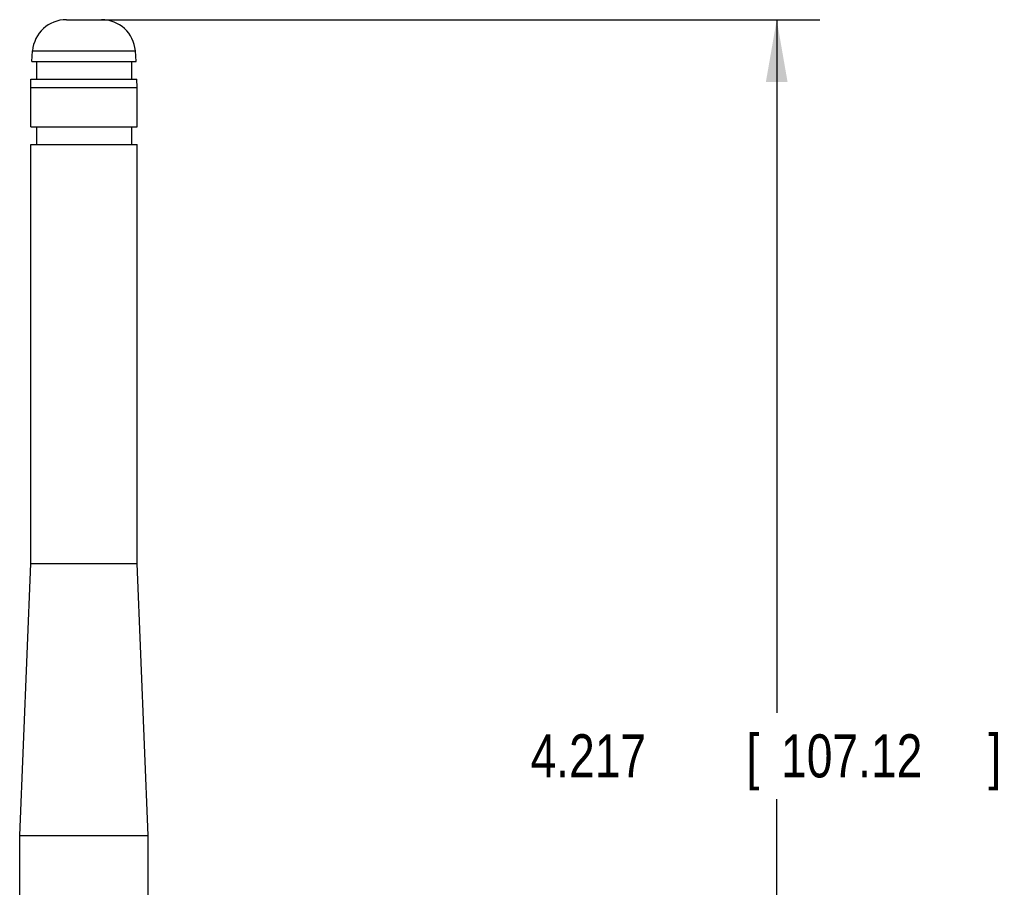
# Model space of a CAD drawing. Header units: inches. Extents: x 0 to 34, y 0 to 22.
# Tile 29 of 64: x 9.3 to 12.2, y 13.1 to 15.6. Entities that reach past the tile are written whole.
import ezdxf

# ---------------------------------------------------------------- set-up
doc = ezdxf.new("R2010")
doc.units = ezdxf.units.IN
doc.header["$LTSCALE"] = 1.87
doc.header["$MEASUREMENT"] = 0
doc.layers.get('0').update_dxf_attribs({"linetype": 'CONTINUOUS'})
doc.layers.add('DIMENSIONS', color=7, linetype='CONTINUOUS')
doc.styles.get("Standard").update_dxf_attribs({"font": 'txt', "width": 0.8})
doc.dimstyles.new('DIMSTYLE_1', dxfattribs={"dimtxt": 0.125, "dimasz": 0.18, "dimexe": 0.18, "dimexo": 0.0625, "dimgap": 0.09, "dimtad": 0, "dimtih": 1, "dimtoh": 1, "dimdec": 3, "dimzin": 4, "dimdsep": 46, "dimtxsty": 'STANDARD', "dimblk": '_FILLED', "dimblk1": '_FILLED', "dimblk2": '_FILLED', "dimcen": 0.09, "dimadec": 0, "dimazin": 0, "dimtp": 0.01, "dimtm": 0.01, "dimtfac": 1, "dimtdec": 3, "dimtofl": 0, "dimtmove": 0, "dimatfit": 3, "dimldrblk": '_FILLED', "dimfxl": 1, "dimtolj": 1, "dimtzin": 4, "dimarcsym": 0})

# ---------------------------------------------------------------- blocks, each defined once
blk = doc.blocks.new('_FILLED')
at = {"color": 0, "linetype": 'BYBLOCK'}
blk.add_solid([(0, 0), (-1, 0.174), (-1, -0.174)], dxfattribs=at)
blk = doc.blocks.new('*D3')
at = {"layer": 'DIMENSIONS', "color": 2, "linetype": 'CONTINUOUS'}
for p, q in [((9.5393, 15.5678), (11.6319, 15.5678)), ((11.5069, 15.5678), (11.5069, 13.5611)), ((11.5069, 11.3503), (11.5069, 13.3111)), ((10.0947, 11.3503), (11.6319, 11.3503))]:
    blk.add_line(p, q, dxfattribs=at)
at = {"layer": 'DIMENSIONS', "color": 2, "linetype": 'CONTINUOUS', "xscale": 0.18, "yscale": 0.18, "zscale": 0.18}
for p, rotation in [((11.5069, 15.5678), 90), ((11.5069, 11.3503), 270)]:
    blk.add_blockref('_FILLED', p, dxfattribs=dict(at, rotation=rotation))
at = {"layer": 'DIMENSIONS', "color": 2, "linetype": 'CONTINUOUS', "width": 0.8}
for s, p in [('[', (11.4194, 13.3736)), (']', (12.1194, 13.3736)), ('4.217', (10.7944, 13.3736)), ('107.12', (11.5194, 13.3736))]:
    blk.add_text(s, height=0.125, dxfattribs=at).set_placement(p)

msp = doc.modelspace()

# ---------------------------------------------------------------- linework, layer by layer
at = {"color": 7, "linetype": 'CONTINUOUS'}
for p, q in [((9.4513, 15.5678), (9.5531, 15.5678)), ((9.351, 15.4467), (9.3533, 15.4778)), ((9.3533, 15.4778), (9.6512, 15.4778)), ((9.6535, 15.4467), (9.6512, 15.4778)), ((9.351, 15.4467), (9.6535, 15.4467)), ((9.3644, 15.4467), (9.3644, 15.3956)), ((9.64, 15.4467), (9.64, 15.3956)), ((9.3487, 15.371), (9.3489, 15.3956)), ((9.3489, 15.3956), (9.6555, 15.3956)), ((9.6558, 15.371), (9.6555, 15.3956)), ((9.3487, 15.2578), (9.3487, 15.371)), ((9.3487, 15.371), (9.6558, 15.371)), ((9.6558, 15.2578), (9.6558, 15.371)), ((9.3487, 15.2578), (9.6558, 15.2578)), ((9.3644, 15.2578), (9.3644, 15.2066)), ((9.64, 15.2578), (9.64, 15.2066)), ((9.3487, 13.993), (9.3487, 15.2066)), ((9.3487, 15.2066), (9.6558, 15.2066)), ((9.6558, 13.993), (9.6558, 15.2066)), ((9.3162, 13.2056), (9.3487, 13.993)), ((9.3487, 13.993), (9.6558, 13.993)), ((9.6883, 13.2056), (9.6558, 13.993)), ((9.3162, 12.3001), (9.3162, 13.2056)), ((9.3162, 13.2056), (9.6883, 13.2056)), ((9.6883, 12.3001), (9.6883, 13.2056))]:
    msp.add_line(p, q, dxfattribs=at)
for centre, start, end in [((9.4513, 15.4694), 90, 175.0905), ((9.5531, 15.4694), 4.9095, 90)]:
    msp.add_arc(centre, 0.0984, start, end, dxfattribs=at)

# ---------------------------------------------------------------- dimensions: what is measured, and where the dimension line sits
at = {"layer": 'DIMENSIONS', "color": 2, "linetype": 'CONTINUOUS'}
dim = msp.add_linear_dim(base=(11.50686, 15.56781), p1=(10.09474, 11.35032), p2=(9.53929, 15.56781), angle=90, dimstyle='DIMSTYLE_1', dxfattribs=at)
dim.commit()
dim.dimension.update_dxf_attribs({"geometry": '*D3', "text_midpoint": (11.50686, 13.43611), "dimtype": 160})

doc.saveas('drawing.dxf')
